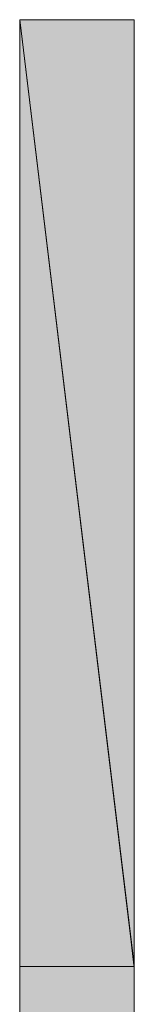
# Model space of a CAD drawing. Header units: millimetres. Extents: x 17 to 413, y 4 to 292.
# Tile 30 of 39: x 188.56 to 193.31, y 183.88 to 224.66. Entities that reach past the tile are written whole.
import ezdxf

# ---------------------------------------------------------------- set-up
doc = ezdxf.new("R2010")
doc.units = ezdxf.units.MM
doc.layers.add('FILL-EPS', color=7, linetype='Continuous')
doc.layers.add('LINE-C_2E8C94', color=7, linetype='Continuous')

msp = doc.modelspace()

# ---------------------------------------------------------------- hatches: boundary and pattern name
at = {"layer": 'FILL-EPS', "true_color": 0xbae9e9}
h = msp.add_hatch(color=254, dxfattribs=at)
h.dxf.hatch_style = 1
h.paths.add_polyline_path([(188.567, 224.662), (193.304, 185.536), (193.304, 185.443)])
h = msp.add_hatch(color=254, dxfattribs=at)
h.dxf.hatch_style = 1
h.paths.add_polyline_path([(188.567, 224.662), (193.308, 224.662), (193.308, 185.536), (193.304, 185.536), (193.104, 187.187), (193.094, 187.186), (193.297, 185.505), (193.304, 185.443), (188.567, 185.443)])
at = {"layer": 'FILL-EPS', "true_color": 0xccffff}
h = msp.add_hatch(color=7, dxfattribs=at)
h.dxf.hatch_style = 1
h.paths.add_polyline_path([(188.567, 185.443), (193.304, 185.443), (193.304, 182.011), (193.308, 182.011), (193.308, 181.99), (193.311, 181.99), (193.311, 171.113), (193.311, 171.113), (193.311, 171.113), (193.311, 151.51), (193.311, 151.51), (193.311, 151.51), (193.311, 151.496), (193.308, 151.51), (188.567, 151.51), (188.567, 171.127), (188.561, 171.127), (188.567, 171.127)])
h = msp.add_hatch(color=7, dxfattribs=at)
h.dxf.hatch_style = 1
h.paths.add_polyline_path([(188.567, 185.443), (193.304, 185.443), (193.304, 181.981), (193.308, 181.99), (193.308, 171.113), (193.308, 151.51), (188.567, 151.51), (188.567, 171.088), (188.567, 171.113), (188.566, 171.112), (188.567, 171.113)])
at = {"layer": 'FILL-EPS', "true_color": 0xbae9e9}
h = msp.add_hatch(color=254, dxfattribs=at)
h.dxf.hatch_style = 1
h.paths.add_polyline_path([(188.567, 182.121), (188.567, 185.443), (193.304, 185.443), (193.304, 182.121)])
at = {"layer": 'FILL-EPS', "true_color": 0xccffff}
h = msp.add_hatch(color=7, dxfattribs=at)
h.dxf.hatch_style = 1
h.paths.add_polyline_path([(188.567, 185.443), (193.304, 185.443), (193.304, 182.011), (193.311, 182.011), (193.311, 151.51), (193.308, 151.51), (188.567, 151.51), (188.567, 171.108), (188.567, 171.113)])
h = msp.add_hatch(color=7, dxfattribs=at)
h.dxf.hatch_style = 1
h.paths.add_polyline_path([(188.567, 185.443), (193.304, 185.443), (193.304, 181.99), (193.308, 181.99), (193.308, 171.127), (193.308, 171.113), (193.308, 171.113), (193.308, 171.105), (193.308, 171.105), (193.308, 151.51), (188.567, 151.51), (188.567, 171.108), (188.567, 171.113), (188.567, 171.127)])

# ---------------------------------------------------------------- linework, layer by layer
at = {"layer": 'LINE-C_2E8C94', "lineweight": 5}
for points in [[(188.567, 224.662), (193.304, 185.536), (193.304, 185.443)], [(188.567, 224.662), (188.567, 224.662), (193.308, 224.662), (193.308, 185.536), (193.304, 185.536), (193.304, 185.536), (193.104, 187.187), (193.094, 187.186), (193.297, 185.505), (193.297, 185.505), (193.304, 185.443), (188.567, 185.443)], [(188.567, 185.443), (193.304, 185.443), (193.304, 182.011), (193.308, 182.011), (193.308, 181.99), (193.311, 181.99), (193.311, 171.113), (193.311, 171.113), (193.311, 171.113), (193.311, 151.51), (193.311, 151.51), (193.311, 151.51), (193.311, 151.496), (193.308, 151.51), (188.567, 151.51), (188.567, 171.127), (188.561, 171.127), (188.567, 171.127)], [(188.567, 185.443), (188.567, 185.443), (193.304, 185.443), (193.304, 181.981), (193.308, 181.99), (193.308, 181.99), (193.308, 171.113), (193.308, 151.51), (188.567, 151.51), (188.567, 171.088), (188.567, 171.113), (188.566, 171.112), (188.567, 171.113)], [(188.567, 182.121), (188.567, 185.443), (193.304, 185.443), (193.304, 185.443), (193.304, 182.121), (188.567, 182.121)], [(188.567, 185.443), (193.304, 185.443), (193.304, 182.011), (193.311, 182.011), (193.311, 151.51), (193.308, 151.51), (188.567, 151.51), (188.567, 171.108), (188.567, 171.113)], [(188.567, 185.443), (193.304, 185.443), (193.304, 181.99), (193.308, 181.99), (193.308, 171.127), (193.308, 171.113), (193.308, 171.113), (193.308, 171.105), (193.308, 171.105), (193.308, 151.51), (188.567, 151.51), (188.567, 171.108), (188.567, 171.113), (188.567, 171.127)]]:
    msp.add_lwpolyline(points, close=True, dxfattribs=at)

doc.saveas('drawing.dxf')
